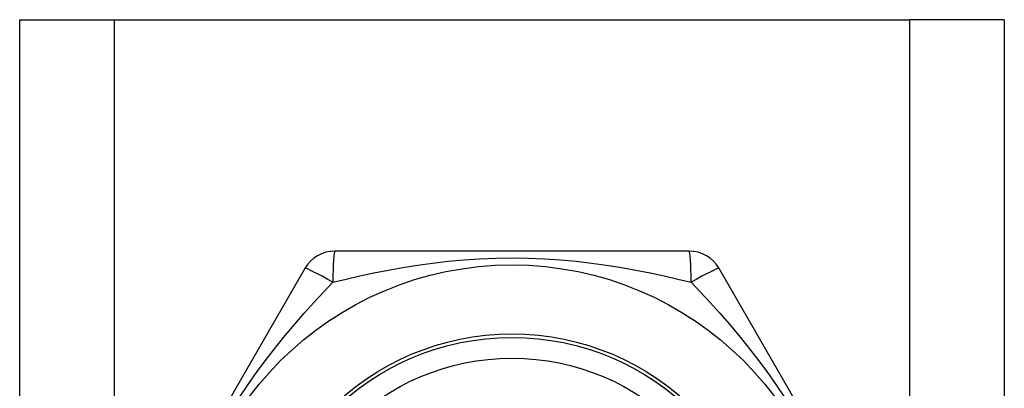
# Model space of a CAD drawing. Header units: inches. Extents: x 6 to 217, y 10 to 119.
# Tile 92 of 141: x 8.753 to 9.315, y 78.045 to 78.255. Entities that reach past the tile are written whole.
import ezdxf

# ---------------------------------------------------------------- set-up
doc = ezdxf.new("R2010")
doc.units = ezdxf.units.IN
doc.header["$MEASUREMENT"] = 0
doc.layers.add('Visible Edges(ANSI)', color=7, linetype='Continuous', lineweight=25)
doc.layers.add('Visible Tangent Edges(ANSI)', color=7, linetype='Continuous', lineweight=25)

msp = doc.modelspace()

# ---------------------------------------------------------------- linework, layer by layer
at = {"layer": 'Visible Edges(ANSI)'}
for p, q in [((8.75345, 78.25518), (8.8073, 78.25518)), ((8.75345, 21.49928), (8.75345, 78.25518)), ((8.8073, 78.25518), (9.2616, 78.25518)), ((9.31545, 78.25518), (9.2616, 78.25518)), ((9.31545, 78.25518), (9.31545, 21.49928)), ((9.1356, 78.12329), (8.9333, 78.12329)), ((8.91625, 78.11345), (8.8151, 77.93825)), ((9.2538, 77.93825), (9.15265, 78.11345))]:
    msp.add_line(p, q, dxfattribs=at)
for radius in [0.18701, 0.13386]:
    msp.add_circle((9.03445, 77.92841), radius, dxfattribs=at)
for centre, start, end in [((8.9333, 78.10361), 90, 150), ((9.1356, 78.10361), 30, 90)]:
    msp.add_arc(centre, 0.01969, start, end, dxfattribs=at)
at = {"layer": 'Visible Tangent Edges(ANSI)'}
for p, q in [((8.8073, 78.25518), (8.8073, 21.49928)), ((9.2616, 21.49928), (9.2616, 78.25518))]:
    msp.add_line(p, q, dxfattribs=at)
at = {"layer": 'Visible Tangent Edges(ANSI)', "flags": 128}
for points in [[(8.9322, 78.10551), (8.93982, 78.10737), (8.94762, 78.10917), (8.95559, 78.11088), (8.96374, 78.11248), (8.97205, 78.11397), (8.98051, 78.1153), (8.98914, 78.11648), (8.99792, 78.11748), (9.00687, 78.11828), (9.01596, 78.11887), (9.02518, 78.11923), (9.03447, 78.11936), (9.04378, 78.11923), (9.053, 78.11887), (9.06209, 78.11828), (9.07103, 78.11747), (9.0798, 78.11648), (9.08842, 78.1153), (9.09687, 78.11396), (9.10516, 78.11248), (9.11329, 78.11088), (9.12127, 78.10917), (9.12907, 78.10737), (9.13669, 78.10551)], [(8.87878, 78.0397), (8.88385, 78.04729), (8.88902, 78.05464), (8.89427, 78.06174), (8.8996, 78.06861), (8.90498, 78.07526), (8.9104, 78.08169), (8.91585, 78.08793), (8.92132, 78.09397), (8.92677, 78.09984), (8.9322, 78.10551)], [(9.1367, 78.10551), (9.14212, 78.09984), (9.14757, 78.09399), (9.15304, 78.08793), (9.15851, 78.08168), (9.16395, 78.07522), (9.16934, 78.06856), (9.17467, 78.06168), (9.17993, 78.05457), (9.18509, 78.04723), (9.19016, 78.03964)]]:
    msp.add_lwpolyline(points, dxfattribs=at)
at = {"layer": 'Visible Tangent Edges(ANSI)'}
for radius in [0.14764, 0.14567]:
    msp.add_circle((9.03445, 77.92841), radius, dxfattribs=at)
for centre, major_axis, start_param, end_param in [((8.9333, 78.10361), (0, 0.01969), 0, 1.474012), ((9.1356, 78.10361), (0, 0.01969), 4.809173, 6.283185), ((8.9333, 78.10361), (-0.01705, 0.00984), 4.809173, 6.283185), ((9.1356, 78.10361), (0.01705, 0.00984), 0, 1.474012)]:
    msp.add_ellipse(centre, major_axis=major_axis, ratio=0.056054, start_param=start_param, end_param=end_param, dxfattribs=at)

doc.saveas('drawing.dxf')
